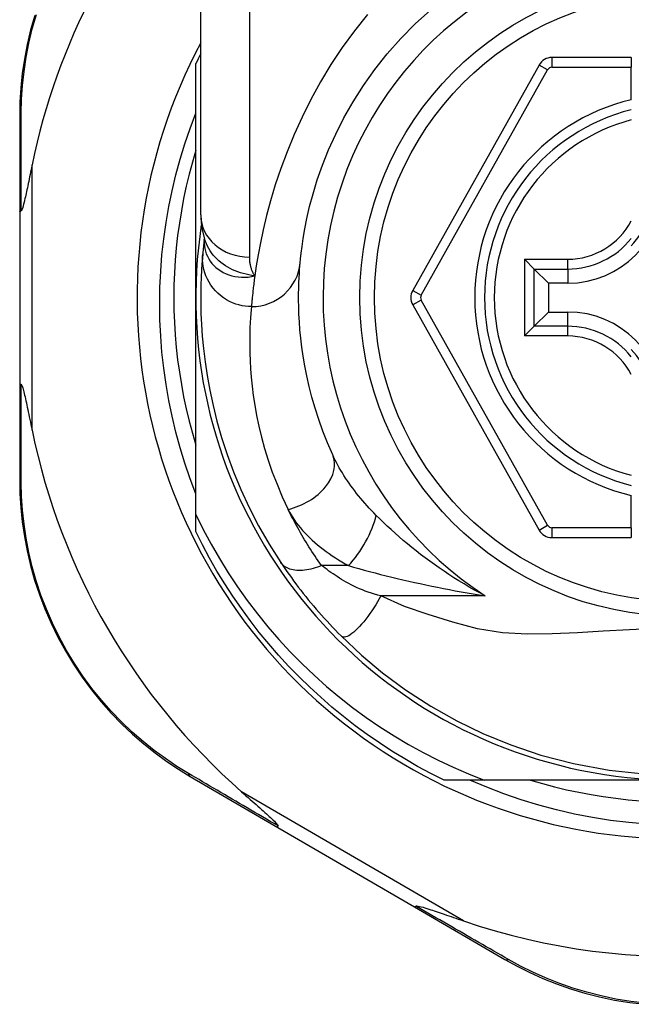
# Model space of a CAD drawing. Header units: inches. Extents: x 19 to 626, y 56 to 294.
# Tile 132 of 203: x 145.733 to 146.226, y 196.996 to 197.788. Entities that reach past the tile are written whole.
import ezdxf

# ---------------------------------------------------------------- set-up
doc = ezdxf.new("R2010")
doc.units = ezdxf.units.IN
doc.header["$MEASUREMENT"] = 0
doc.layers.add('Visible Edges(ANSI)', color=7, linetype='Continuous', lineweight=25)
doc.layers.add('Visible Tangent Edges(ANSI)', color=7, linetype='Continuous', lineweight=25)

msp = doc.modelspace()

# ---------------------------------------------------------------- linework, layer by layer
at = {"layer": 'Visible Edges(ANSI)'}
for p, q in [((145.87908, 197.63086), (145.87908, 197.86812)), ((145.87514, 197.56443), (145.87514, 197.75251)), ((146.22554, 197.75743), (146.16159, 197.75743)), ((146.22554, 197.75743), (146.22554, 197.74955)), ((146.15129, 197.75139), (146.04965, 197.57021)), ((146.22554, 197.72347), (146.22554, 197.74955)), ((145.73341, 197.71053), (145.73341, 197.63348)), ((145.73341, 197.63348), (145.73341, 197.49537)), ((145.88201, 197.61173), (145.882, 197.61168)), ((146.14742, 197.58742), (146.13958, 197.59526)), ((146.14742, 197.58742), (146.15885, 197.57599)), ((146.17435, 197.57599), (146.15885, 197.57599)), ((146.15885, 197.57599), (146.15885, 197.55286)), ((145.87514, 197.39013), (145.87514, 197.56443)), ((146.04965, 197.55865), (146.15128, 197.37763)), ((146.14742, 197.54143), (146.15885, 197.55286)), ((146.15885, 197.55286), (146.17435, 197.55286)), ((146.13958, 197.53359), (146.14742, 197.54143)), ((145.73341, 197.49537), (145.73341, 197.41794)), ((146.22554, 197.37947), (146.22554, 197.40538)), ((145.87514, 197.37634), (145.87514, 197.39013)), ((146.22554, 197.37947), (146.22554, 197.3716)), ((146.16158, 197.3716), (146.22554, 197.3716)), ((145.87058, 197.17963), (145.94124, 197.13859)), ((146.10703, 197.17663), (146.07485, 197.17663)), ((146.26294, 197.17663), (146.10703, 197.17663)), ((145.94124, 197.13859), (146.05114, 197.07475)), ((146.05114, 197.07475), (146.12388, 197.0325))]:
    msp.add_line(p, q, dxfattribs=at)
at = {"layer": 'Visible Edges(ANSI)', "flags": 128}
for points in [[(145.7455, 197.79126), (145.74219, 197.77953), (145.73943, 197.76779), (145.7372, 197.75609), (145.73551, 197.74447), (145.73433, 197.73296), (145.73363, 197.72163), (145.73341, 197.71053)], [(145.95911, 197.59245), (145.95942, 197.59568), (145.9599, 197.60005), (145.9606, 197.60552), (145.96156, 197.61207), (145.96284, 197.61962), (145.96454, 197.62814), (145.96672, 197.63759), (145.96946, 197.64791), (145.97289, 197.65903), (145.97705, 197.67082), (145.98198, 197.68314), (145.98771, 197.69586), (145.99426, 197.70883), (146.00166, 197.72192), (146.00995, 197.73498), (146.01914, 197.74787), (146.0292, 197.76045), (146.04006, 197.77264), (146.05167, 197.78435), (146.06397, 197.79553)], [(145.87514, 197.40664), (145.87054, 197.41888), (145.86632, 197.43127), (145.86249, 197.44378), (145.85906, 197.45638), (145.85603, 197.46907), (145.85339, 197.48185), (145.85116, 197.49469), (145.84933, 197.50759), (145.84791, 197.52055), (145.84688, 197.53354), (145.84627, 197.54657), (145.84606, 197.55962), (145.84626, 197.57269), (145.84687, 197.58576), (145.8479, 197.5988), (145.84933, 197.61179), (145.85116, 197.62472), (145.8534, 197.63757), (145.85603, 197.65034), (145.85907, 197.66301), (145.8625, 197.67558), (145.86632, 197.68804), (145.87054, 197.70038), (145.87514, 197.71259)], [(145.87514, 197.68298), (145.87233, 197.67336), (145.86976, 197.66367), (145.86742, 197.65392), (145.86533, 197.64411), (145.86348, 197.63426), (145.86188, 197.62436), (145.86052, 197.61443), (145.85941, 197.60446), (145.85854, 197.59448), (145.85792, 197.58447), (145.85755, 197.57445), (145.85743, 197.56443), (145.85755, 197.5544), (145.85792, 197.54438), (145.85854, 197.53438), (145.85941, 197.52439), (145.86052, 197.51443), (145.86188, 197.50449), (145.86348, 197.4946), (145.86533, 197.48474), (145.86742, 197.47494), (145.86976, 197.46519), (145.87233, 197.4555), (145.87514, 197.44587)], [(145.74341, 197.67109), (145.743, 197.66909), (145.74259, 197.66712), (145.7422, 197.66518), (145.7418, 197.66328), (145.74142, 197.66141), (145.74104, 197.65958), (145.74067, 197.65779), (145.7403, 197.65605), (145.73995, 197.65435), (145.7396, 197.65271), (145.73926, 197.65113), (145.73893, 197.6496), (145.73862, 197.64813), (145.73831, 197.64672), (145.73801, 197.64538), (145.73769, 197.64401), (145.73735, 197.64254), (145.73699, 197.64103), (145.73661, 197.63955), (145.73623, 197.63813), (145.73584, 197.63684), (145.73543, 197.63563), (145.73499, 197.63465), (145.73448, 197.63408)], [(145.73341, 197.63348), (145.73341, 197.63351), (145.73342, 197.63353), (145.73343, 197.63356), (145.73344, 197.63359), (145.73346, 197.63361), (145.73348, 197.63364), (145.7335, 197.63366), (145.73353, 197.63369), (145.73356, 197.63372), (145.7336, 197.63374), (145.73364, 197.63377), (145.73368, 197.63379), (145.73373, 197.63382), (145.73378, 197.63384), (145.73383, 197.63387), (145.73389, 197.63389), (145.73395, 197.63392), (145.73402, 197.63394), (145.73409, 197.63397), (145.73416, 197.63399), (145.73423, 197.63401), (145.73431, 197.63404), (145.7344, 197.63406), (145.73448, 197.63408)], [(145.87908, 197.63086), (145.87978, 197.62132), (145.8821, 197.61143)], [(145.882, 197.61168), (145.88192, 197.61102), (145.88184, 197.61038), (145.88176, 197.60975), (145.88169, 197.60913), (145.88162, 197.60853), (145.88155, 197.60794), (145.88149, 197.60736), (145.88143, 197.6068), (145.88136, 197.60625), (145.88131, 197.60572), (145.88125, 197.6052), (145.8812, 197.60469), (145.88115, 197.6042), (145.8811, 197.60372), (145.88105, 197.60325), (145.881, 197.6028), (145.88096, 197.60236), (145.88092, 197.60194), (145.88088, 197.60152), (145.88084, 197.60113), (145.8808, 197.60075), (145.88077, 197.60038), (145.88073, 197.60002), (145.8807, 197.59968)], [(145.8807, 197.59968), (145.88038, 197.59596), (145.88004, 197.59158), (145.87972, 197.58655), (145.87943, 197.58087), (145.87921, 197.57454), (145.87909, 197.56758), (145.8791, 197.55999), (145.87929, 197.55177), (145.87968, 197.54294), (145.88033, 197.53351), (145.88127, 197.52348), (145.88256, 197.51288), (145.88423, 197.50173), (145.88636, 197.49003), (145.88898, 197.47782), (145.89215, 197.46512), (145.89592, 197.45197), (145.90035, 197.43842), (145.90549, 197.42449), (145.91141, 197.41024), (145.91812, 197.39575), (145.9257, 197.38107), (145.93416, 197.36631), (145.94356, 197.35149)], [(145.98526, 197.43796), (145.98107, 197.44761), (145.97731, 197.45712), (145.97398, 197.46646), (145.97104, 197.47559), (145.96848, 197.48448), (145.96627, 197.49312), (145.96438, 197.50148), (145.9628, 197.50954), (145.96148, 197.51728), (145.96041, 197.52471), (145.95956, 197.53182), (145.95891, 197.5386), (145.95843, 197.54505), (145.9581, 197.55115), (145.95791, 197.55691), (145.95783, 197.56231), (145.95783, 197.56736), (145.9579, 197.57205), (145.95804, 197.57637), (145.95822, 197.58033), (145.95843, 197.58392), (145.95866, 197.58714), (145.95889, 197.58998), (145.95911, 197.59245)], [(145.73341, 197.49537), (145.73341, 197.49534), (145.73342, 197.49532), (145.73343, 197.49529), (145.73344, 197.49527), (145.73346, 197.49524), (145.73348, 197.49521), (145.7335, 197.49519), (145.73353, 197.49516), (145.73356, 197.49514), (145.7336, 197.49511), (145.73364, 197.49509), (145.73368, 197.49506), (145.73373, 197.49503), (145.73378, 197.49501), (145.73383, 197.49498), (145.73389, 197.49496), (145.73395, 197.49494), (145.73402, 197.49491), (145.73409, 197.49489), (145.73416, 197.49486), (145.73423, 197.49484), (145.73431, 197.49481), (145.7344, 197.49479), (145.73448, 197.49477)], [(145.73448, 197.49477), (145.73489, 197.49437), (145.73525, 197.49366), (145.73557, 197.49283), (145.73589, 197.49188), (145.73619, 197.49087), (145.73648, 197.48981), (145.73678, 197.48864), (145.7371, 197.48737), (145.73742, 197.48601), (145.73776, 197.48457), (145.7381, 197.48305), (145.73846, 197.48146), (145.73882, 197.4798), (145.73918, 197.47809), (145.73956, 197.47632), (145.73995, 197.47448), (145.74035, 197.47258), (145.74076, 197.47061), (145.74118, 197.46859), (145.74161, 197.46652), (145.74205, 197.46439), (145.74249, 197.46222), (145.74295, 197.46001), (145.74341, 197.45776)], [(145.73341, 197.41794), (145.73363, 197.40687), (145.73432, 197.39557), (145.7355, 197.38409), (145.73718, 197.3725), (145.7394, 197.36083), (145.74214, 197.34912), (145.74544, 197.33742), (145.74929, 197.32575), (145.75371, 197.31417), (145.75869, 197.30273), (145.76421, 197.29146), (145.77023, 197.28043), (145.77674, 197.26968), (145.78371, 197.25926), (145.7911, 197.24921), (145.79891, 197.23959), (145.80707, 197.23042), (145.81554, 197.22171), (145.82428, 197.21348), (145.83325, 197.20572), (145.8424, 197.19845), (145.8517, 197.19167), (145.86111, 197.1854), (145.87058, 197.17963)], [(145.87514, 197.39013), (145.88111, 197.37809), (145.88746, 197.36625), (145.89418, 197.35461), (145.90126, 197.34319), (145.90871, 197.332), (145.91651, 197.32104), (145.92467, 197.31032), (145.93317, 197.29986), (145.94201, 197.28967), (145.95116, 197.27977), (145.96061, 197.27018), (145.97036, 197.2609), (145.98039, 197.25194), (145.99071, 197.24331), (146.00129, 197.23501), (146.01214, 197.22706), (146.02325, 197.21944), (146.0346, 197.21219), (146.04619, 197.20529), (146.058, 197.19877), (146.06999, 197.19264), (146.08217, 197.18691), (146.09452, 197.18157), (146.10703, 197.17663)], [(146.07485, 197.17663), (146.06414, 197.18201), (146.05358, 197.18769), (146.04318, 197.19366), (146.03295, 197.19991), (146.0229, 197.20645), (146.01304, 197.21327), (146.00337, 197.22035), (145.9939, 197.22771), (145.98464, 197.23532), (145.97559, 197.24319), (145.96677, 197.2513), (145.95817, 197.25966), (145.94982, 197.26826), (145.9417, 197.27708), (145.93383, 197.28613), (145.92622, 197.29539), (145.91886, 197.30486), (145.91178, 197.31453), (145.90496, 197.32439), (145.89843, 197.33444), (145.89217, 197.34467), (145.8862, 197.35507), (145.88052, 197.36563), (145.87514, 197.37634)], [(145.94356, 197.35149), (145.94514, 197.34913), (145.94678, 197.34673), (145.94847, 197.3443), (145.95021, 197.34184), (145.95199, 197.33935), (145.95381, 197.33685), (145.95568, 197.33434), (145.95759, 197.33181), (145.95954, 197.32927), (145.96153, 197.32673), (145.96356, 197.32417), (145.96563, 197.32162), (145.96771, 197.31909), (145.96983, 197.31657), (145.97196, 197.31407), (145.97412, 197.31158), (145.97629, 197.30912), (145.97848, 197.30668), (145.9807, 197.30426), (145.98292, 197.30186), (145.98517, 197.29949), (145.98742, 197.29715), (145.98969, 197.29483), (145.99197, 197.29254)], [(145.99197, 197.29254), (146.00842, 197.27707), (146.02539, 197.26286), (146.04395, 197.24916), (146.0643, 197.23596), (146.08501, 197.22429), (146.10617, 197.21403), (146.12852, 197.20486), (146.15266, 197.19675), (146.17897, 197.18986), (146.20758, 197.18458), (146.23816, 197.18137)], [(146.23822, 197.14119), (146.22347, 197.14247), (146.2088, 197.14427), (146.19422, 197.14657), (146.17973, 197.14938), (146.16537, 197.15269), (146.15113, 197.1565), (146.13703, 197.1608), (146.12308, 197.16559), (146.1093, 197.17087), (146.0957, 197.17663)], [(146.14439, 197.17663), (146.15401, 197.17382), (146.1637, 197.17125), (146.17345, 197.16891), (146.18325, 197.16682), (146.19311, 197.16497), (146.203, 197.16337), (146.21294, 197.16201), (146.2229, 197.1609), (146.23289, 197.16003)], [(145.91199, 197.16714), (145.91373, 197.16561), (145.91545, 197.1641), (145.91714, 197.16261), (145.91881, 197.16115), (145.92044, 197.15971), (145.92203, 197.15831), (145.92359, 197.15694), (145.9251, 197.1556), (145.92656, 197.1543), (145.92798, 197.15305), (145.92934, 197.15184), (145.93064, 197.15067), (145.93189, 197.14956), (145.93306, 197.14849), (145.93417, 197.14748), (145.93521, 197.14652), (145.93626, 197.14555), (145.93732, 197.14454), (145.93835, 197.14354), (145.93929, 197.14259), (145.94011, 197.1417), (145.94074, 197.14093), (145.94116, 197.1403), (145.9413, 197.13978)], [(145.94124, 197.13859), (145.94122, 197.1386), (145.94121, 197.13862), (145.94119, 197.13864), (145.94117, 197.13866), (145.94116, 197.13869), (145.94115, 197.13872), (145.94114, 197.13875), (145.94114, 197.13879), (145.94113, 197.13882), (145.94113, 197.13887), (145.94113, 197.13891), (145.94113, 197.13896), (145.94113, 197.13901), (145.94114, 197.13907), (145.94115, 197.13913), (145.94116, 197.13919), (145.94117, 197.13925), (145.94118, 197.13932), (145.94119, 197.13939), (145.94121, 197.13946), (145.94123, 197.13954), (145.94125, 197.13961), (145.94127, 197.1397), (145.9413, 197.13978)], [(146.05114, 197.07475), (146.05116, 197.07474), (146.05118, 197.07473), (146.05121, 197.07473), (146.05124, 197.07473), (146.05126, 197.07473), (146.0513, 197.07474), (146.05133, 197.07475), (146.05136, 197.07476), (146.0514, 197.07478), (146.05144, 197.07479), (146.05148, 197.07482), (146.05152, 197.07484), (146.05156, 197.07487), (146.05161, 197.0749), (146.05165, 197.07494), (146.0517, 197.07497), (146.05175, 197.07502), (146.0518, 197.07506), (146.05186, 197.07511), (146.05191, 197.07516), (146.05197, 197.07521), (146.05203, 197.07527), (146.05209, 197.07533), (146.05215, 197.07539)], [(146.05215, 197.07539), (146.05289, 197.07553), (146.05395, 197.0754), (146.05519, 197.07513), (146.05652, 197.07479), (146.05795, 197.07439), (146.05947, 197.07393), (146.06103, 197.07344), (146.0626, 197.07294), (146.06414, 197.07244), (146.06559, 197.07196), (146.067, 197.07149), (146.06847, 197.071), (146.07001, 197.07048), (146.07162, 197.06994), (146.07328, 197.06937), (146.075, 197.06878), (146.07677, 197.06818), (146.07859, 197.06755), (146.08046, 197.06691), (146.08238, 197.06626), (146.08434, 197.06558), (146.08633, 197.0649), (146.08837, 197.0642), (146.09043, 197.06349)], [(146.12388, 197.0325), (146.13362, 197.0271), (146.14379, 197.022), (146.15436, 197.01723), (146.1653, 197.01285), (146.17657, 197.00889), (146.18814, 197.00538), (146.19999, 197.00235), (146.2121, 196.99982), (146.22443, 196.99784), (146.23691, 196.99642)]]:
    msp.add_lwpolyline(points, dxfattribs=at)
at = {"layer": 'Visible Edges(ANSI)'}
msp.add_circle((146.26294, 197.56443), 0.25591, dxfattribs=at)
for centre, radius, start, end in [((146.26208, 197.56443), 0.52953, 136.3272, 168.3795), ((146.26294, 197.56443), 0.43504, 151.92751, 28.07249), ((146.26294, 197.56443), 0.431, 152.95157, 154.12615), ((146.16159, 197.74562), 0.01181, 90, 150.70877), ((146.26294, 197.56443), 0.15551, 103.91643, 256.08357), ((146.17435, 197.65301), 0.07702, 270, 0), ((146.17435, 197.65301), 0.06944, 317.48259, 0), ((146.26294, 197.56443), 0.3878, 171.33391, 340.21195), ((146.05995, 197.56443), 0.01181, 150.70877, 209.31319), ((146.17435, 197.47584), 0.07702, 0, 90), ((146.17435, 197.47584), 0.06944, 0, 42.51741), ((146.26208, 197.56443), 0.52953, 191.6205, 228.6133), ((146.16158, 197.38341), 0.01181, 209.31319, 270), ((146.26208, 197.56443), 0.52953, 251.08535, 297.06854)]:
    msp.add_arc(centre, radius, start, end, dxfattribs=at)
at = {"layer": 'Visible Tangent Edges(ANSI)'}
for p, q in [((145.91845, 197.86812), (145.91845, 197.59696)), ((146.16159, 197.75743), (146.16159, 197.74955)), ((146.05651, 197.56636), (146.15815, 197.74754)), ((146.15815, 197.74754), (146.15129, 197.75139)), ((146.16159, 197.74955), (146.22554, 197.74955)), ((145.74341, 197.45776), (145.74341, 197.67109)), ((146.13958, 197.59526), (146.17435, 197.59526)), ((146.13958, 197.59526), (146.13958, 197.53359)), ((146.17435, 197.58742), (146.17435, 197.59526)), ((146.14742, 197.58742), (146.17435, 197.58742)), ((146.14742, 197.54143), (146.14742, 197.58742)), ((146.17435, 197.58742), (146.17435, 197.57599)), ((146.04965, 197.57021), (146.05651, 197.56636)), ((146.05651, 197.5625), (146.04965, 197.55865)), ((146.15815, 197.38148), (146.05651, 197.5625)), ((146.17435, 197.54143), (146.17435, 197.55286)), ((146.17435, 197.54143), (146.14742, 197.54143)), ((146.17435, 197.53359), (146.17435, 197.54143)), ((146.17435, 197.53359), (146.13958, 197.53359)), ((146.15128, 197.37763), (146.15815, 197.38148)), ((146.16158, 197.37947), (146.16158, 197.3716)), ((146.22554, 197.37947), (146.16158, 197.37947)), ((145.99798, 197.34902), (145.97631, 197.34902)), ((146.10798, 197.32472), (146.02404, 197.32472)), ((146.09043, 197.06349), (145.91199, 197.16714))]:
    msp.add_line(p, q, dxfattribs=at)
at = {"layer": 'Visible Tangent Edges(ANSI)', "flags": 128}
for points in [[(145.73474, 197.71297), (145.73501, 197.72384), (145.73572, 197.73492), (145.73692, 197.74618), (145.73862, 197.75756), (145.74083, 197.76901), (145.74356, 197.78049), (145.74682, 197.79197)], [(146.01317, 197.79196), (146.00275, 197.77892), (145.99295, 197.7655), (145.98381, 197.75177), (145.97537, 197.73778), (145.96764, 197.72367), (145.96061, 197.70955), (145.95426, 197.69551), (145.94857, 197.68167), (145.94351, 197.66812), (145.93908, 197.65498), (145.93524, 197.64234), (145.93199, 197.63032), (145.92928, 197.61901), (145.92705, 197.60848), (145.92522, 197.59876), (145.92375, 197.58988), (145.92259, 197.5819)], [(145.73448, 197.63408), (145.73449, 197.63752), (145.7345, 197.64095), (145.73451, 197.64436), (145.73451, 197.64777), (145.73452, 197.65116), (145.73453, 197.65454), (145.73454, 197.65791), (145.73455, 197.66126), (145.73456, 197.6646), (145.73457, 197.66793), (145.73458, 197.67125), (145.73459, 197.67455), (145.73461, 197.67784), (145.73462, 197.68111), (145.73463, 197.68437), (145.73464, 197.68761), (145.73465, 197.69084), (145.73466, 197.69405), (145.73468, 197.69724), (145.73469, 197.70042), (145.7347, 197.70359), (145.73472, 197.70673), (145.73473, 197.70986), (145.73474, 197.71297)], [(145.8819, 197.6104), (145.88187, 197.60822), (145.88203, 197.60604), (145.88237, 197.60387), (145.88289, 197.60174), (145.88359, 197.59966), (145.88446, 197.59763), (145.88551, 197.59567), (145.88673, 197.59378), (145.88812, 197.59198), (145.88966, 197.59028), (145.89134, 197.58869), (145.89317, 197.58722), (145.89513, 197.58588), (145.89722, 197.58468), (145.89942, 197.58362), (145.90173, 197.58272), (145.90413, 197.58198), (145.90661, 197.58141), (145.90916, 197.58102), (145.91177, 197.58081), (145.91443, 197.58078), (145.91713, 197.58095), (145.91985, 197.58132), (145.92259, 197.5819)], [(145.882, 197.61168), (145.88199, 197.61165), (145.88199, 197.61161), (145.88199, 197.61158), (145.88198, 197.61154), (145.88198, 197.6115), (145.88197, 197.61145), (145.88197, 197.61141), (145.88197, 197.61137), (145.88196, 197.61132), (145.88196, 197.61127), (145.88195, 197.61122), (145.88195, 197.61117), (145.88195, 197.61112), (145.88194, 197.61106), (145.88194, 197.611), (145.88193, 197.61094), (145.88193, 197.61088), (145.88193, 197.61082), (145.88192, 197.61076), (145.88192, 197.61069), (145.88191, 197.61062), (145.88191, 197.61055), (145.88191, 197.61048), (145.8819, 197.6104)], [(145.92259, 197.5819), (145.9202, 197.58225), (145.91786, 197.58268), (145.91555, 197.58318), (145.91329, 197.58375), (145.91108, 197.58441), (145.90892, 197.58514), (145.90681, 197.58596), (145.90475, 197.58686), (145.90275, 197.58784), (145.9008, 197.58891), (145.89891, 197.59007), (145.89709, 197.59132), (145.89535, 197.59264), (145.89368, 197.59404), (145.8921, 197.59551), (145.8906, 197.59705), (145.88919, 197.59866), (145.88787, 197.60033), (145.88665, 197.60206), (145.88553, 197.60385), (145.88451, 197.60569), (145.8836, 197.60757), (145.88279, 197.60948), (145.8821, 197.61144)], [(145.91991, 197.5572), (145.91745, 197.55728), (145.91494, 197.55752), (145.9124, 197.55793), (145.90983, 197.55852), (145.90726, 197.55929), (145.9047, 197.56025), (145.90217, 197.56141), (145.89971, 197.56276), (145.89732, 197.56429), (145.89503, 197.566), (145.89286, 197.56789), (145.89084, 197.56993), (145.88896, 197.57211), (145.88727, 197.57441), (145.88575, 197.57682), (145.88443, 197.57931), (145.8833, 197.58186), (145.88237, 197.58445), (145.88163, 197.58705), (145.88109, 197.58966), (145.88074, 197.59224), (145.88056, 197.59478), (145.88056, 197.59726), (145.8807, 197.59968)], [(145.92259, 197.5819), (145.92224, 197.58245), (145.92192, 197.583), (145.9216, 197.58357), (145.9213, 197.58414), (145.92102, 197.58473), (145.92075, 197.58531), (145.9205, 197.58591), (145.92026, 197.58651), (145.92004, 197.58712), (145.91983, 197.58773), (145.91963, 197.58836), (145.91946, 197.58898), (145.91929, 197.58962), (145.91914, 197.59026), (145.91901, 197.59091), (145.91889, 197.59156), (145.91879, 197.59222), (145.9187, 197.59288), (145.91862, 197.59355), (145.91856, 197.59422), (145.91851, 197.5949), (145.91848, 197.59558), (145.91846, 197.59627), (145.91845, 197.59696)], [(145.92259, 197.5819), (145.92239, 197.58044), (145.9222, 197.57901), (145.92203, 197.57762), (145.92186, 197.57627), (145.92169, 197.57495), (145.92154, 197.57367), (145.9214, 197.57243), (145.92126, 197.57123), (145.92113, 197.57006), (145.92101, 197.56893), (145.92089, 197.56784), (145.92078, 197.56679), (145.92068, 197.56578), (145.92058, 197.5648), (145.92049, 197.56387), (145.92041, 197.56297), (145.92033, 197.56211), (145.92025, 197.56129), (145.92018, 197.56051), (145.92012, 197.55977), (145.92006, 197.55907), (145.92, 197.55841), (145.91995, 197.55778), (145.91991, 197.5572)], [(145.91991, 197.5572), (145.91966, 197.5546), (145.9194, 197.5516), (145.91914, 197.5482), (145.9189, 197.54441), (145.9187, 197.54023), (145.91854, 197.53567), (145.91846, 197.53072), (145.91846, 197.5254), (145.91855, 197.5197), (145.91877, 197.51362), (145.91914, 197.50718), (145.91968, 197.50038), (145.92041, 197.49322), (145.92137, 197.48572), (145.92258, 197.47788), (145.92407, 197.46971), (145.92586, 197.46121), (145.92799, 197.45239), (145.93048, 197.44327), (145.93338, 197.43388), (145.93669, 197.42425), (145.94046, 197.4144), (145.9447, 197.40436), (145.94943, 197.39418)], [(145.73474, 197.41549), (145.73473, 197.41862), (145.73472, 197.42176), (145.7347, 197.42492), (145.73469, 197.4281), (145.73468, 197.43129), (145.73467, 197.4345), (145.73465, 197.43773), (145.73464, 197.44097), (145.73463, 197.44423), (145.73462, 197.44751), (145.73461, 197.45079), (145.7346, 197.4541), (145.73458, 197.45742), (145.73457, 197.46075), (145.73456, 197.46409), (145.73455, 197.46745), (145.73454, 197.47082), (145.73453, 197.47421), (145.73452, 197.47761), (145.73451, 197.48101), (145.73451, 197.48443), (145.7345, 197.48787), (145.73449, 197.49131), (145.73448, 197.49477)], [(146.02028, 197.38942), (146.0184, 197.39132), (146.01656, 197.39324), (146.01474, 197.39518), (146.01296, 197.39713), (146.0112, 197.3991), (146.00948, 197.40108), (146.0078, 197.40307), (146.00615, 197.40508), (146.00454, 197.40709), (146.00297, 197.40911), (146.00143, 197.41114), (145.99994, 197.41317), (145.99848, 197.41522), (145.99706, 197.41727), (145.99568, 197.41933), (145.99434, 197.4214), (145.99304, 197.42347), (145.99179, 197.42555), (145.99058, 197.42763), (145.98941, 197.4297), (145.9883, 197.43178), (145.98723, 197.43385), (145.98622, 197.43591), (145.98526, 197.43796)], [(145.86915, 197.182), (145.8599, 197.18768), (145.85072, 197.19386), (145.84164, 197.20052), (145.8327, 197.20767), (145.82394, 197.21528), (145.8154, 197.22337), (145.80712, 197.23191), (145.79915, 197.2409), (145.79152, 197.25033), (145.78428, 197.26018), (145.77747, 197.27039), (145.7711, 197.28092), (145.7652, 197.29172), (145.75979, 197.30275), (145.7549, 197.31395), (145.75055, 197.32528), (145.74676, 197.3367), (145.74351, 197.34815), (145.7408, 197.35961), (145.7386, 197.37103), (145.73691, 197.38237), (145.73572, 197.3936), (145.73501, 197.40465), (145.73474, 197.41549)], [(145.97631, 197.34902), (145.97497, 197.35093), (145.97364, 197.35283), (145.97233, 197.35473), (145.97105, 197.35663), (145.9698, 197.35852), (145.96856, 197.3604), (145.96734, 197.36229), (145.96614, 197.36417), (145.96496, 197.36606), (145.9638, 197.36795), (145.96265, 197.36984), (145.96153, 197.37173), (145.96042, 197.37362), (145.95933, 197.3755), (145.95825, 197.37739), (145.9572, 197.37927), (145.95617, 197.38115), (145.95515, 197.38302), (145.95415, 197.38489), (145.95317, 197.38676), (145.95221, 197.38862), (145.95127, 197.39048), (145.95034, 197.39233), (145.94943, 197.39418)], [(145.94943, 197.39418), (145.95054, 197.39202), (145.95175, 197.38988), (145.95307, 197.38775), (145.95448, 197.38563), (145.95599, 197.38354), (145.95758, 197.38146), (145.95927, 197.3794), (145.96103, 197.37737), (145.96287, 197.37537), (145.96478, 197.37339), (145.96676, 197.37144), (145.96881, 197.36953), (145.97092, 197.36764), (145.9731, 197.36578), (145.97534, 197.36396), (145.97764, 197.36216), (145.98, 197.36039), (145.98242, 197.35866), (145.98489, 197.35696), (145.98742, 197.3553), (145.98999, 197.35367), (145.99261, 197.35208), (145.99527, 197.35053), (145.99798, 197.34902)], [(146.10798, 197.32472), (146.10364, 197.32703), (146.09936, 197.3294), (146.09513, 197.33181), (146.09096, 197.33427), (146.08684, 197.33677), (146.08278, 197.33931), (146.07878, 197.34189), (146.07483, 197.3445), (146.07095, 197.34715), (146.06713, 197.34983), (146.06337, 197.35254), (146.05967, 197.35528), (146.05603, 197.35804), (146.05246, 197.36082), (146.04894, 197.36363), (146.04549, 197.36646), (146.04209, 197.36931), (146.03876, 197.37217), (146.0355, 197.37505), (146.0323, 197.37793), (146.02918, 197.38082), (146.02613, 197.3837), (146.02316, 197.38656), (146.02028, 197.38942)], [(145.97631, 197.34902), (145.97463, 197.34836), (145.97294, 197.34775), (145.97123, 197.34719), (145.96951, 197.34668), (145.96779, 197.34625), (145.96607, 197.34587), (145.96437, 197.34557), (145.96269, 197.34534), (145.96104, 197.34518), (145.95942, 197.3451), (145.95785, 197.34509), (145.95632, 197.34517), (145.95485, 197.34532), (145.95344, 197.34555), (145.95209, 197.34585), (145.95082, 197.34623), (145.94962, 197.34668), (145.94851, 197.34719), (145.94747, 197.34777), (145.94652, 197.34841), (145.94565, 197.34911), (145.94486, 197.34986), (145.94417, 197.35065), (145.94356, 197.35149)], [(146.02404, 197.32472), (146.02147, 197.3254), (146.01892, 197.32613), (146.01641, 197.3269), (146.01393, 197.32771), (146.01151, 197.32857), (146.00913, 197.32946), (146.0068, 197.3304), (146.00454, 197.33138), (146.00234, 197.3324), (146.0002, 197.33345), (145.99815, 197.33453), (145.99617, 197.33563), (145.99427, 197.33677), (145.99245, 197.33791), (145.99066, 197.33905), (145.98891, 197.34019), (145.9872, 197.34133), (145.98552, 197.34246), (145.98388, 197.34358), (145.98228, 197.34469), (145.98072, 197.3458), (145.97921, 197.34689), (145.97774, 197.34796), (145.97631, 197.34902)], [(145.99798, 197.34902), (146.00211, 197.34783), (146.00632, 197.34665), (146.01059, 197.34547), (146.01493, 197.3443), (146.01931, 197.34315), (146.02374, 197.34201), (146.02821, 197.34088), (146.03272, 197.33978), (146.03725, 197.33869), (146.04181, 197.33762), (146.04639, 197.33657), (146.05099, 197.33553), (146.05562, 197.33452), (146.06028, 197.33353), (146.06497, 197.33255), (146.06967, 197.3316), (146.0744, 197.33066), (146.07915, 197.32975), (146.08392, 197.32886), (146.0887, 197.32798), (146.0935, 197.32713), (146.09831, 197.32631), (146.10314, 197.3255), (146.10798, 197.32472)], [(146.02404, 197.32472), (146.02272, 197.32236), (146.02132, 197.31996), (146.01986, 197.31756), (146.01834, 197.31516), (146.01677, 197.31278), (146.01516, 197.31044), (146.01352, 197.30816), (146.01186, 197.30596), (146.01019, 197.30387), (146.00853, 197.30189), (146.00688, 197.30006), (146.00527, 197.29838), (146.00371, 197.29687), (146.0022, 197.29554), (146.00076, 197.2944), (145.99939, 197.29345), (145.99812, 197.2927), (145.99694, 197.29215), (145.99585, 197.29178), (145.99487, 197.2916), (145.99399, 197.2916), (145.99322, 197.29176), (145.99254, 197.29208), (145.99197, 197.29254)], [(146.24573, 197.2984), (146.22404, 197.29752), (146.20282, 197.29631), (146.18215, 197.29508), (146.16189, 197.29414), (146.14191, 197.29393), (146.122, 197.29501), (146.10188, 197.29811), (146.08184, 197.3037), (146.06221, 197.30964), (146.04297, 197.31608), (146.02404, 197.32472)], [(145.9413, 197.13978), (145.93815, 197.14162), (145.93501, 197.14345), (145.93188, 197.14528), (145.92876, 197.1471), (145.92565, 197.14892), (145.92256, 197.15072), (145.91948, 197.15253), (145.91641, 197.15432), (145.91335, 197.15611), (145.9103, 197.15789), (145.90727, 197.15966), (145.90425, 197.16143), (145.90124, 197.16319), (145.89825, 197.16494), (145.89527, 197.16669), (145.89231, 197.16842), (145.88936, 197.17015), (145.88642, 197.17187), (145.8835, 197.17358), (145.8806, 197.17528), (145.87771, 197.17698), (145.87484, 197.17866), (145.87199, 197.18033), (145.86915, 197.182)], [(146.12669, 197.03242), (146.12376, 197.0341), (146.12081, 197.03579), (146.11785, 197.0375), (146.11487, 197.03921), (146.11187, 197.04094), (146.10886, 197.04267), (146.10583, 197.04442), (146.10278, 197.04617), (146.09972, 197.04794), (146.09664, 197.04971), (146.09355, 197.05149), (146.09044, 197.05328), (146.08732, 197.05508), (146.08419, 197.05689), (146.08104, 197.05871), (146.07788, 197.06053), (146.0747, 197.06236), (146.07151, 197.0642), (146.06831, 197.06605), (146.0651, 197.0679), (146.06188, 197.06977), (146.05865, 197.07163), (146.0554, 197.07351), (146.05215, 197.07539)], [(146.23744, 196.99738), (146.22521, 196.99876), (146.21314, 197.00068), (146.20129, 197.00314), (146.18968, 197.00608), (146.17834, 197.00949), (146.16729, 197.01333), (146.15657, 197.01759), (146.14621, 197.02222), (146.13624, 197.02718), (146.12669, 197.03242)]]:
    msp.add_lwpolyline(points, dxfattribs=at)
at = {"layer": 'Visible Tangent Edges(ANSI)'}
msp.add_circle((146.26294, 197.56443), 0.24409, dxfattribs=at)
for centre, radius, start, end in [((146.26294, 197.56443), 0.28543, 302.8812, 237.1188), ((146.16159, 197.74562), 0.00394, 90, 150.70877), ((146.26294, 197.56443), 0.16339, 103.23324, 256.76676), ((146.26294, 197.56443), 0.14764, 104.67485, 255.32515), ((146.17435, 197.65301), 0.05775, 270, 332.41478), ((146.17435, 197.65301), 0.06559, 270, 321.29033), ((146.05995, 197.56443), 0.00394, 150.70877, 209.31319), ((146.17435, 197.47584), 0.06559, 38.70967, 90), ((146.17435, 197.47584), 0.05775, 27.58522, 90), ((146.16158, 197.38341), 0.00394, 209.31319, 270)]:
    msp.add_arc(centre, radius, start, end, dxfattribs=at)
for centre, major_axis, ratio, start_param, end_param in [((145.74341, 197.71053), (-0.01, 0), 0.489692, 5.761173, 6.283185), ((145.91845, 197.63086), (-0.03937, 0), 0.860915, 0, 1.570796), ((145.68559, 197.62444), (0.19646, -0.01245), 0.394768, 6.26267, 6.279105), ((145.91991, 197.59607), (0.0392, -0.00362), 0.987056, 4.803178, 6.283185), ((145.94943, 197.42164), (0.03583, 0.01632), 0.663135, 4.419079, 6.283185), ((145.74341, 197.41794), (-0.01, 0), 0.490597, 0, 0.522348), ((145.99798, 197.37333), (-0.01985, -0.034), 0.367954, 1.008544, 2.26339), ((145.8756, 197.18828), (-0.00502, -0.00865), 0.487239, 5.762078, 6.283185), ((146.12891, 197.04114), (-0.00502, -0.00865), 0.492909, 0, 0.523212)]:
    msp.add_ellipse(centre, major_axis=major_axis, ratio=ratio, start_param=start_param, end_param=end_param, dxfattribs=at)

doc.saveas('drawing.dxf')
